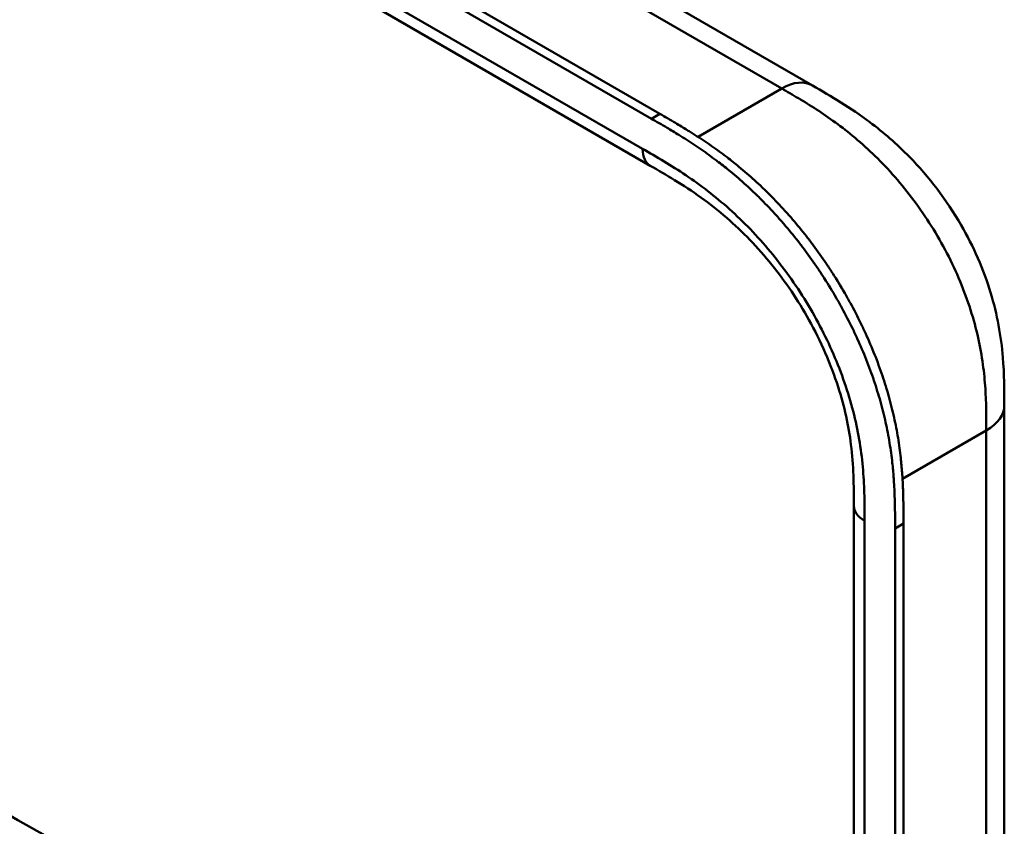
# Model space of a CAD drawing. Header units: millimetres. Extents: x 20 to 833, y 20 to 574.
# Tile 7 of 20: x 196 to 228, y 111 to 138. Entities that reach past the tile are written whole.
import ezdxf

# ---------------------------------------------------------------- set-up
doc = ezdxf.new("R2010")
doc.units = ezdxf.units.MM
doc.header["$LTSCALE"] = 2
doc.layers.add('Sichtbare Kanten(DIN)', color=7, linetype='Continuous', lineweight=50)
doc.layers.add('Sichtbare tangentiale Kanten(DIN)', color=7, linetype='Continuous', lineweight=50)

msp = doc.modelspace()

# ---------------------------------------------------------------- linework, layer by layer
at = {"layer": 'Sichtbare Kanten(DIN)'}
for p, q in [((172.105, 160.603), (217.055, 134.651)), ((216.781, 134.493), (171.831, 160.445)), ((181.033, 159.238), (222.023, 135.572)), ((216.746, 132.964), (175.756, 156.63)), ((222.023, 135.572), (222.023, 135.572)), ((216.746, 132.964), (216.746, 132.964)), ((228.267, 125.167), (228.267, 125.167)), ((223.37, 121.901), (223.37, 121.901)), ((223.37, 60.033), (223.37, 121.901)), ((224.711, 58.645), (224.711, 121.167)), ((224.986, 121.325), (224.986, 58.804))]:
    msp.add_line(p, q, dxfattribs=at)
for points, knots in [([(222.023, 135.572), (222.626, 135.224), (223.267, 134.846), (224.331, 134.05), (224.768, 133.672), (225.808, 132.608), (226.391, 131.846), (227.264, 130.337), (227.594, 129.584), (228.037, 128.13), (228.164, 127.412), (228.265, 126.189), (228.267, 125.663), (228.267, 125.167)], [0, 0, 0, 0, 0.640067, 0.640067, 1.097736, 1.097736, 1.8011, 1.8011, 2.405341, 2.405341, 2.977357, 2.977357, 3.433806, 3.433806, 3.433806, 3.433806]), ([(217.055, 134.651), (217.224, 134.554), (217.521, 134.382), (217.864, 134.176), (218.122, 134.015), (218.294, 133.905), (218.51, 133.763), (218.683, 133.645), (218.899, 133.493), (219.072, 133.368), (219.33, 133.172), (219.588, 132.968), (219.972, 132.644), (220.309, 132.338), (220.724, 131.932), (221.05, 131.59), (221.446, 131.141), (221.754, 130.766), (222.126, 130.279), (222.412, 129.876), (222.754, 129.358), (223.013, 128.932), (223.319, 128.389), (223.547, 127.946), (223.812, 127.386), (224.005, 126.933), (224.223, 126.363), (224.378, 125.907), (224.545, 125.339), (224.658, 124.887), (224.773, 124.329), (224.845, 123.89), (224.905, 123.406), (224.934, 123.089), (224.955, 122.776), (224.966, 122.571), (224.975, 122.316), (224.98, 122.114), (224.984, 121.865), (224.986, 121.618), (224.986, 121.422), (224.986, 121.325)], [-0.9999979, -0.9999979, -0.9999979, -0.9999979, -0.9583317, -0.927082, -0.9166655, -0.8958324, -0.8854159, -0.8645828, -0.8541662, -0.8333331, -0.8229166, -0.7916669, -0.7708339, -0.7291677, -0.7083346, -0.6666684, -0.6458353, -0.6041691, -0.583336, -0.5416698, -0.5208368, -0.4791706, -0.4583375, -0.4166713, -0.3958382, -0.354172, -0.3333389, -0.2916727, -0.2708396, -0.2291735, -0.2083404, -0.1666742, -0.1458411, -0.1145915, -0.1041749, -0.0833418, -0.0729253, -0.0520922, -0.0416756, -0.0208425, -0.0000095, -0.0000095, -0.0000095, -0.0000095]), ([(224.711, 121.167), (224.711, 121.264), (224.711, 121.46), (224.71, 121.707), (224.706, 121.956), (224.701, 122.157), (224.691, 122.412), (224.681, 122.618), (224.659, 122.93), (224.631, 123.247), (224.571, 123.732), (224.499, 124.171), (224.384, 124.728), (224.27, 125.18), (224.103, 125.748), (223.949, 126.205), (223.731, 126.774), (223.537, 127.227), (223.273, 127.788), (223.044, 128.231), (222.739, 128.774), (222.479, 129.2), (222.138, 129.718), (221.852, 130.121), (221.48, 130.608), (221.172, 130.983), (220.775, 131.431), (220.45, 131.774), (220.035, 132.18), (219.698, 132.486), (219.314, 132.809), (219.056, 133.014), (218.797, 133.209), (218.625, 133.335), (218.409, 133.487), (218.236, 133.605), (218.02, 133.747), (217.848, 133.857), (217.589, 134.018), (217.247, 134.224), (216.95, 134.396), (216.781, 134.493)], [0.0000095, 0.0000095, 0.0000095, 0.0000095, 0.0208425, 0.0416756, 0.0520922, 0.0729253, 0.0833418, 0.1041749, 0.1145915, 0.1458411, 0.1666742, 0.2083404, 0.2291735, 0.2708396, 0.2916727, 0.3333389, 0.354172, 0.3958382, 0.4166713, 0.4583375, 0.4791706, 0.5208368, 0.5416698, 0.583336, 0.6041691, 0.6458353, 0.6666684, 0.7083346, 0.7291677, 0.7708339, 0.7916669, 0.8229166, 0.8333331, 0.8541662, 0.8645828, 0.8854159, 0.8958324, 0.9166655, 0.927082, 0.9583317, 0.9999979, 0.9999979, 0.9999979, 0.9999979]), ([(223.37, 121.901), (223.37, 122.564), (223.363, 123.211), (223.201, 124.497), (223.065, 125.132), (222.626, 126.501), (222.298, 127.253), (221.554, 128.585), (221.143, 129.192), (220.244, 130.309), (219.743, 130.827), (218.68, 131.749), (218.111, 132.146), (217.277, 132.657), (217.014, 132.81), (216.746, 132.964)], [0, 0, 0, 0, 0.609028, 0.609028, 1.140262, 1.140262, 1.745142, 1.745142, 2.28517, 2.28517, 2.850958, 2.850958, 3.470181, 3.470181, 3.75364, 3.75364, 3.75364, 3.75364]), ([(171.395, 125.928), (180.787, 120.495), (190.247, 115.073), (200.754, 109.057), (201.793, 108.461), (202.833, 107.866)], [0, 0, 0, 0, 10.000141, 10.000141, 11.098049, 11.098049, 11.098049, 11.098049]), ([(228.267, 125.167), (228.267, 114.281), (228.267, 103.394), (228.267, 82.771), (228.267, 73.035), (228.267, 63.299)], [0, 0, 0, 0, 10, 10, 18.943141, 18.943141, 18.943141, 18.943141]), ([(208.652, 93.452), (207.261, 94.09), (206.051, 94.85), (202.749, 96.773), (200.695, 97.968), (192.483, 102.75), (186.324, 106.337), (177.855, 111.269), (175.545, 112.614), (171.503, 114.968), (169.591, 115.892), (167.807, 117.335), (167.503, 117.635), (167.091, 118.191), (166.952, 118.442), (166.782, 118.91), (166.735, 119.126), (166.713, 119.448), (166.713, 119.55), (166.725, 119.734), (166.734, 119.811), (166.75, 119.91), (166.751, 119.919), (166.754, 119.933), (166.755, 119.937), (166.756, 119.945), (166.756, 119.947), (166.757, 119.952), (166.757, 119.953), (166.758, 119.955), (166.758, 119.956), (166.758, 119.957), (166.758, 119.957), (166.758, 119.958), (166.758, 119.958), (166.758, 119.959), (166.759, 119.96), (166.759, 119.96)], [0, 0, 0, 0, 1.330879, 1.330879, 3.517902, 3.517902, 10.078968, 10.078968, 12.539368, 12.539368, 14.385097, 14.385097, 14.827131, 14.827131, 15.157869, 15.157869, 15.425993, 15.425993, 15.548214, 15.548214, 15.639932, 15.639932, 15.648432, 15.648432, 15.652584, 15.652584, 15.654666, 15.654666, 15.655832, 15.655832, 15.656235, 15.656235, 15.656577, 15.656577, 15.657146, 15.657146, 15.657775, 15.657775, 15.657775, 15.657775])]:
    msp.add_open_spline(points, degree=3, knots=knots, dxfattribs=at)
at = {"layer": 'Sichtbare tangentiale Kanten(DIN)'}
for p, q in [((221.023, 135.473), (180.033, 159.139)), ((175.507, 157.179), (216.498, 133.513)), ((218.3, 133.901), (221.023, 135.473)), ((220.741, 135.309), (220.741, 135.309)), ((216.781, 134.493), (217.055, 134.651)), ((222.114, 134.818), (222.114, 134.818)), ((224.231, 133.111), (224.231, 133.111)), ((227.654, 125.628), (227.654, 125.628)), ((227.681, 124.351), (224.954, 122.777)), ((223.721, 121.412), (223.721, 59.543)), ((224.711, 121.167), (224.986, 121.325))]:
    msp.add_line(p, q, dxfattribs=at)
for points, degree in [([(221.023, 135.473), (221.414, 135.698), (221.767, 135.72), (222.023, 135.572)], 3), ([(216.746, 132.964), (216.593, 133.052), (216.498, 133.243), (216.498, 133.513)], 3), ([(227.681, 124.351), (228.072, 124.576), (228.267, 124.872), (228.267, 125.167)], 3), ([(227.681, 62.483), (227.681, 93.417), (227.681, 124.351)], 2), ([(223.37, 121.901), (223.37, 121.724), (223.487, 121.547), (223.721, 121.412)], 3)]:
    msp.add_open_spline(points, degree=degree, dxfattribs=at)
for points, degree, knots in [([(227.681, 124.351), (227.681, 124.556), (227.681, 124.768), (227.678, 124.982), (227.674, 125.22), (227.665, 125.461), (227.65, 125.704), (227.633, 125.968), (227.607, 126.233), (227.57, 126.504), (227.532, 126.785), (227.481, 127.071), (227.415, 127.367), (227.348, 127.665), (227.266, 127.969), (227.168, 128.276), (227.07, 128.583), (226.956, 128.894), (226.827, 129.202), (226.699, 129.51), (226.555, 129.817), (226.398, 130.119), (226.242, 130.419), (226.072, 130.716), (225.892, 131.003), (225.712, 131.29), (225.523, 131.566), (225.325, 131.832), (225.128, 132.097), (224.923, 132.351), (224.71, 132.594), (224.501, 132.832), (224.286, 133.06), (224.064, 133.276), (223.851, 133.485), (223.632, 133.683), (223.41, 133.869), (223.198, 134.047), (222.984, 134.214), (222.768, 134.371), (222.564, 134.52), (222.357, 134.661), (222.15, 134.795), (221.955, 134.921), (221.759, 135.041), (221.565, 135.157), (221.382, 135.266), (221.201, 135.37), (221.023, 135.473)], 3, [0, 0, 0, 0, 0.200478, 0.200478, 0.200478, 0.423741, 0.423741, 0.423741, 0.666684, 0.666684, 0.666684, 0.9194, 0.9194, 0.9194, 1.173003, 1.173003, 1.173003, 1.427874, 1.427874, 1.427874, 1.681933, 1.681933, 1.681933, 1.933379, 1.933379, 1.933379, 2.184817, 2.184817, 2.184817, 2.434394, 2.434394, 2.434394, 2.678283, 2.678283, 2.678283, 2.913464, 2.913464, 2.913464, 3.137969, 3.137969, 3.137969, 3.350822, 3.350822, 3.350822, 3.551826, 3.551826, 3.551826, 3.741307, 3.741307, 3.741307, 3.741307]), ([(208.784, 103.289), (208.784, 103.289), (208.78, 103.29), (208.708, 103.323), (208.569, 103.388), (208.36, 103.488), (208.091, 103.621), (207.768, 103.789), (207.453, 103.959), (207.14, 104.133), (206.828, 104.31), (206.131, 104.715), (205.047, 105.347), (203.577, 106.202), (201.72, 107.284), (199.476, 108.59), (197.232, 109.897), (194.988, 111.204), (192.745, 112.51), (190.501, 113.817), (188.257, 115.123), (186.014, 116.43), (183.77, 117.737), (181.749, 118.913), (179.955, 119.958), (178.385, 120.872), (177.04, 121.656), (175.918, 122.309), (174.795, 122.963), (173.672, 123.617), (172.55, 124.271), (171.583, 124.833), (170.775, 125.304), (170.119, 125.685), (169.625, 125.976), (169.292, 126.18), (168.968, 126.389), (168.658, 126.603), (168.363, 126.825), (168.033, 127.099), (167.686, 127.434), (167.354, 127.837), (167.081, 128.312), (166.922, 128.853), (166.908, 129.402), (167.069, 130.068), (167.511, 130.827), (168.207, 131.516), (169.018, 132.106), (169.838, 132.608), (170.486, 132.98), (170.918, 133.227), (171.262, 133.424), (171.468, 133.542), (171.621, 133.629), (171.723, 133.688), (171.775, 133.718)], 5, [0, 0, 0, 0, 0, 0, 0.000053, 0.006056, 0.116047, 0.226038, 0.33603, 0.446021, 0.556012, 0.666003, 0.775995, 0.885986, 1.682703, 2.479419, 3.276135, 4.072852, 4.869568, 5.666285, 6.463001, 7.259718, 8.056434, 8.853151, 9.649867, 10.446583, 10.844942, 11.2433, 11.641658, 12.040016, 12.438375, 12.836733, 13.235091, 13.633449, 13.75616, 13.87887, 14.001581, 14.124292, 14.247002, 14.369713, 14.492424, 14.615134, 14.860555, 15.105977, 15.351398, 15.596819, 15.84224, 16.087662, 16.578504, 17.069347, 17.314768, 17.560189, 17.652615, 17.745041, 17.837467, 17.933544, 17.933544, 17.933544, 17.933544, 17.933544, 17.933544]), ([(216.498, 133.513), (216.726, 133.382), (217.192, 133.112), (217.905, 132.663), (218.619, 132.151), (219.557, 131.373), (220.682, 130.21), (221.868, 128.555), (222.81, 126.726), (223.33, 125.162), (223.575, 123.946), (223.681, 123.061), (223.721, 122.211), (223.721, 121.673), (223.721, 121.412)], 3, [41.227522, 41.227522, 41.227522, 41.227522, 41.471025, 41.714526, 41.958028, 42.201529, 42.688532, 43.175534, 43.662537, 44.149539, 44.39304, 44.636542, 44.880043, 45.123546, 45.123546, 45.123546, 45.123546]), ([(179.135, 120.066), (186.615, 115.711), (194.094, 111.356), (201.573, 107), (201.961, 106.774), (202.35, 106.548), (202.738, 106.322), (203.097, 106.113), (203.457, 105.903), (203.817, 105.694), (204.565, 105.258), (205.313, 104.823), (206.061, 104.387)], 3, [3.18679, 3.18679, 3.18679, 3.18679, 11.154099, 11.154099, 11.154099, 11.571149, 11.571149, 11.571149, 11.950756, 11.950756, 11.950756, 12.747463, 12.747463, 12.747463, 12.747463])]:
    msp.add_open_spline(points, degree=degree, knots=knots, dxfattribs=at)

doc.saveas('drawing.dxf')
